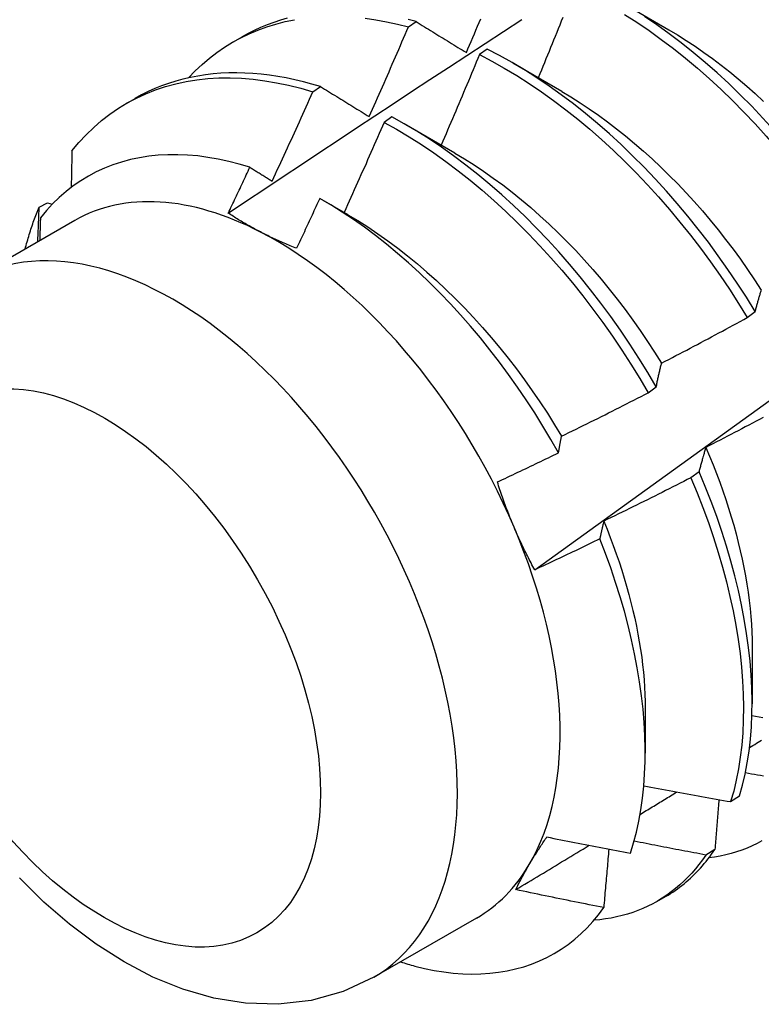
# Model space of a CAD drawing. Header units: inches. Extents: x 18 to 168, y 13 to 111.
# Tile 48 of 60: x 151.462 to 151.703, y 61.884 to 62.204. Entities that reach past the tile are written whole.
import ezdxf

# ---------------------------------------------------------------- set-up
doc = ezdxf.new("R2010")
doc.units = ezdxf.units.IN
doc.header["$MEASUREMENT"] = 0
doc.layers.add('Visible Edges(ANSI)', color=7, linetype='Continuous', lineweight=25)
doc.layers.add('Visible Tangent Edges(ANSI)', color=7, linetype='Continuous', lineweight=25)

msp = doc.modelspace()

# ---------------------------------------------------------------- linework, layer by layer
at = {"layer": 'Visible Edges(ANSI)'}
for p, q in [((151.65715, 62.21015), (151.6731, 62.20092)), ((151.58842, 62.20184), (151.59094, 62.20354)), ((151.53148, 62.19698), (151.53429, 62.19859)), ((151.61405, 62.19458), (151.61154, 62.19281)), ((151.62235, 62.19011), (151.6383, 62.18088)), ((151.55735, 62.1807), (151.55986, 62.18242)), ((151.49668, 62.17694), (151.49949, 62.17856)), ((151.58305, 62.17258), (151.58055, 62.17079)), ((151.58755, 62.17007), (151.6035, 62.16084)), ((151.46831, 62.14324), (151.47101, 62.14459)), ((151.47101, 62.14459), (151.47255, 62.14414)), ((151.56056, 62.14551), (151.5687, 62.1408)), ((151.47989, 62.13887), (151.44649, 62.11964)), ((151.69866, 62.10728), (151.70125, 62.10926)), ((151.66646, 62.08284), (151.66906, 62.08482)), ((151.68298, 62.05718), (151.68033, 62.05519)), ((151.70026, 62.00011), (151.70024, 61.98167)), ((151.66547, 61.98007), (151.66545, 61.96566)), ((151.69326, 61.94988), (151.69615, 61.95175)), ((151.68812, 61.93434), (151.68518, 61.93252)), ((151.66929, 61.91743), (151.6721, 61.91905)), ((151.61055, 61.91199), (151.57714, 61.89276))]:
    msp.add_line(p, q, dxfattribs=at)
at = {"layer": 'Visible Edges(ANSI)', "flags": 128}
for points in [[(151.54897, 62.20464), (151.54676, 62.204), (151.54459, 62.20329), (151.54245, 62.2025), (151.54035, 62.20164), (151.53829, 62.2007), (151.53627, 62.19968), (151.53429, 62.19859)], [(151.57438, 62.20467), (151.57785, 62.20417), (151.58134, 62.20353), (151.58487, 62.20276), (151.58842, 62.20184)], [(151.63863, 62.20488), (151.63814, 62.20365), (151.63765, 62.20243), (151.63716, 62.2012), (151.63666, 62.19998), (151.63617, 62.19875), (151.63567, 62.19753), (151.63517, 62.1963), (151.63467, 62.19508), (151.63418, 62.19386), (151.63368, 62.19263), (151.63318, 62.19141), (151.63268, 62.19018), (151.63218, 62.18896), (151.63167, 62.18774), (151.63117, 62.18652), (151.63067, 62.18529)], [(151.6587, 62.20591), (151.66271, 62.20334), (151.66672, 62.20062), (151.6707, 62.19777), (151.67465, 62.19477), (151.67858, 62.19164), (151.68247, 62.18838), (151.68631, 62.185), (151.69012, 62.18149), (151.69387, 62.17787), (151.69758, 62.17413), (151.70122, 62.17029), (151.7048, 62.16634), (151.70832, 62.16229), (151.71177, 62.15816), (151.71514, 62.15393), (151.71844, 62.14962), (151.72165, 62.14524), (151.72478, 62.14078), (151.72782, 62.13626), (151.73077, 62.13168)], [(151.73336, 62.13365), (151.73041, 62.13823), (151.72736, 62.14275), (151.72422, 62.1472), (151.721, 62.15157), (151.7177, 62.15588), (151.71432, 62.16009), (151.71087, 62.16422), (151.70735, 62.16826), (151.70376, 62.1722), (151.70011, 62.17604), (151.6964, 62.17976), (151.69264, 62.18338), (151.68883, 62.18688), (151.68498, 62.19025), (151.68109, 62.1935), (151.67716, 62.19662), (151.67321, 62.19961), (151.66923, 62.20246), (151.66522, 62.20516)], [(151.51693, 62.18527), (151.51909, 62.18751), (151.52135, 62.18963), (151.52369, 62.19163), (151.52611, 62.19349), (151.52862, 62.19522), (151.53121, 62.19682), (151.53388, 62.19828), (151.53662, 62.19961), (151.53943, 62.2008), (151.54232, 62.20186), (151.54527, 62.20277), (151.54829, 62.20355), (151.55136, 62.20418)], [(151.52981, 62.14125), (151.53577, 62.14522), (151.54174, 62.14919), (151.5477, 62.15316), (151.55367, 62.15712), (151.55963, 62.16107), (151.5656, 62.16502), (151.57157, 62.16897), (151.57754, 62.17291), (151.5835, 62.17684), (151.58947, 62.18078), (151.59544, 62.1847), (151.60142, 62.18863), (151.60739, 62.19254), (151.61336, 62.19646), (151.61934, 62.20037), (151.62531, 62.20427)], [(151.57569, 62.17264), (151.57623, 62.17386), (151.57677, 62.17507), (151.5773, 62.17628), (151.57784, 62.1775), (151.57838, 62.17871), (151.57892, 62.17993), (151.57945, 62.18114), (151.57999, 62.18236), (151.58052, 62.18357), (151.58105, 62.18479), (151.58158, 62.18601), (151.58212, 62.18722), (151.58265, 62.18844), (151.58318, 62.18966), (151.5837, 62.19087), (151.58423, 62.19209), (151.58476, 62.19331), (151.58529, 62.19453), (151.58581, 62.19575), (151.58634, 62.19696), (151.58686, 62.19818), (151.58738, 62.1994), (151.5879, 62.20062), (151.58842, 62.20184)], [(151.59094, 62.20354), (151.5883, 62.20423)], [(151.59094, 62.20354), (151.59161, 62.20313), (151.59228, 62.20272), (151.59295, 62.2023), (151.59363, 62.20189), (151.5943, 62.20147), (151.59498, 62.20105), (151.59566, 62.20064), (151.59634, 62.20022), (151.59701, 62.1998), (151.59769, 62.19938), (151.59837, 62.19896), (151.59906, 62.19854), (151.59974, 62.19812), (151.60042, 62.1977), (151.6011, 62.19728), (151.60179, 62.19686), (151.60247, 62.19644), (151.60316, 62.19602), (151.60385, 62.19559), (151.60454, 62.19517), (151.60522, 62.19474), (151.60591, 62.19432), (151.6066, 62.1939), (151.60729, 62.19347)], [(151.60729, 62.19347), (151.60781, 62.19469), (151.60833, 62.19591), (151.60885, 62.19713), (151.60937, 62.19835), (151.60988, 62.19957), (151.6104, 62.2008), (151.61091, 62.20202), (151.61142, 62.20324), (151.61194, 62.20446)], [(151.62953, 62.02526), (151.64084, 62.03339), (151.65213, 62.04151), (151.66342, 62.04964), (151.67469, 62.05777), (151.68595, 62.06589), (151.69721, 62.07402), (151.70845, 62.08214), (151.71969, 62.09027), (151.73091, 62.09839), (151.74212, 62.10651), (151.75333, 62.11463), (151.76452, 62.12274), (151.77571, 62.13086), (151.78688, 62.13897), (151.79805, 62.14708), (151.80921, 62.15519), (151.82035, 62.1633), (151.83149, 62.1714), (151.84262, 62.1795), (151.85374, 62.1876), (151.86485, 62.19569), (151.87595, 62.20378)], [(151.6731, 62.2009), (151.67597, 62.1992), (151.67883, 62.19741), (151.68168, 62.19553), (151.68452, 62.19356), (151.68735, 62.19152), (151.69016, 62.18939), (151.69295, 62.18718), (151.69573, 62.1849), (151.69848, 62.18255), (151.70121, 62.18012), (151.70391, 62.17762)], [(151.61154, 62.19281), (151.61103, 62.19158), (151.61052, 62.19035), (151.61001, 62.18913), (151.6095, 62.1879), (151.60898, 62.18667), (151.60847, 62.18544), (151.60795, 62.18422), (151.60744, 62.18299), (151.60692, 62.18177), (151.6064, 62.18054), (151.60588, 62.17931), (151.60537, 62.17809), (151.60485, 62.17686), (151.60432, 62.17564), (151.6038, 62.17441), (151.60328, 62.17319), (151.60276, 62.17196), (151.60223, 62.17074), (151.60171, 62.16952), (151.60118, 62.16829), (151.60066, 62.16707), (151.60013, 62.16585), (151.5996, 62.16462), (151.59907, 62.1634)], [(151.61154, 62.19281), (151.61559, 62.1907), (151.61963, 62.18844), (151.62366, 62.18602), (151.62768, 62.18346), (151.63168, 62.18075), (151.63566, 62.1779), (151.63962, 62.17491), (151.64355, 62.17179), (151.64744, 62.16854), (151.65129, 62.16516), (151.6551, 62.16166), (151.65885, 62.15805), (151.66256, 62.15432), (151.66621, 62.15048), (151.66979, 62.14654), (151.67332, 62.1425), (151.67677, 62.13837), (151.68015, 62.13415), (151.68345, 62.12984), (151.68667, 62.12546), (151.6898, 62.12101), (151.69285, 62.11649), (151.6958, 62.11192), (151.69866, 62.10728)], [(151.70125, 62.10926), (151.69839, 62.11389), (151.69543, 62.11846), (151.69238, 62.12297), (151.68924, 62.12742), (151.68601, 62.13179), (151.6827, 62.13609), (151.67932, 62.1403), (151.67586, 62.14443), (151.67234, 62.14846), (151.66874, 62.15239), (151.66509, 62.15622), (151.66138, 62.15994), (151.65762, 62.16355), (151.65381, 62.16704), (151.64995, 62.17041), (151.64606, 62.17365), (151.64213, 62.17676), (151.63817, 62.17974), (151.63419, 62.18258), (151.63018, 62.18528), (151.62616, 62.18783), (151.62213, 62.19023), (151.61809, 62.19249), (151.61405, 62.19458)], [(151.47896, 62.16152), (151.48121, 62.16421), (151.48357, 62.16675), (151.48604, 62.16913), (151.48862, 62.17137), (151.4913, 62.17344), (151.49408, 62.17535), (151.49696, 62.1771), (151.49994, 62.17868), (151.50301, 62.1801), (151.50616, 62.18134), (151.5094, 62.18242), (151.51272, 62.18333), (151.51612, 62.18406), (151.51959, 62.18462), (151.52312, 62.18501), (151.52673, 62.18522), (151.53039, 62.18526), (151.53411, 62.18513), (151.53788, 62.18482), (151.5417, 62.18434), (151.54556, 62.18369), (151.54946, 62.18286), (151.55339, 62.18187), (151.55735, 62.1807)], [(151.55986, 62.18242), (151.55705, 62.18325), (151.55425, 62.184), (151.55147, 62.18466), (151.54871, 62.18524), (151.54596, 62.18573), (151.54324, 62.18614), (151.54054, 62.18646), (151.53786, 62.18669), (151.53521, 62.18683), (151.53258, 62.18689), (151.52999, 62.18686), (151.52742, 62.18674), (151.52488, 62.18653), (151.52238, 62.18624), (151.51992, 62.18586), (151.51748, 62.18539), (151.51509, 62.18484), (151.51274, 62.1842), (151.51042, 62.18347), (151.50815, 62.18266), (151.50592, 62.18176), (151.50373, 62.18077), (151.50159, 62.17971), (151.49949, 62.17856)], [(151.55986, 62.18242), (151.56051, 62.18202), (151.56116, 62.18162), (151.56182, 62.18121), (151.56247, 62.18081), (151.56312, 62.18041), (151.56377, 62.18), (151.56443, 62.1796), (151.56509, 62.17919), (151.56574, 62.17879), (151.5664, 62.17838), (151.56706, 62.17798), (151.56772, 62.17757), (151.56838, 62.17716), (151.56904, 62.17675), (151.5697, 62.17635), (151.57036, 62.17594), (151.57102, 62.17553), (151.57169, 62.17512), (151.57235, 62.1747), (151.57302, 62.17429), (151.57368, 62.17388), (151.57435, 62.17347), (151.57502, 62.17306), (151.57569, 62.17264)], [(151.5441, 62.15169), (151.54466, 62.15289), (151.54522, 62.1541), (151.54578, 62.1553), (151.54634, 62.15651), (151.5469, 62.15772), (151.54746, 62.15892), (151.54802, 62.16013), (151.54857, 62.16134), (151.54913, 62.16255), (151.54968, 62.16375), (151.55024, 62.16496), (151.55079, 62.16617), (151.55134, 62.16738), (151.55189, 62.16859), (151.55244, 62.1698), (151.55299, 62.17101), (151.55354, 62.17222), (151.55409, 62.17343), (151.55463, 62.17464), (151.55518, 62.17586), (151.55572, 62.17707), (151.55627, 62.17828), (151.55681, 62.17949), (151.55735, 62.1807)], [(151.63829, 62.18085), (151.64129, 62.17905), (151.64429, 62.17716), (151.64728, 62.17518), (151.65026, 62.17311), (151.65322, 62.17094), (151.65616, 62.1687), (151.65909, 62.16637), (151.66199, 62.16396), (151.66486, 62.16147), (151.66771, 62.1589), (151.67052, 62.15626), (151.67331, 62.15355), (151.67605, 62.15077), (151.67876, 62.14792), (151.68143, 62.145), (151.68405, 62.14202), (151.68663, 62.13898), (151.68915, 62.13588), (151.69163, 62.13272), (151.69406, 62.12952), (151.69643, 62.12626), (151.69875, 62.12296), (151.70101, 62.11962), (151.70321, 62.11624)], [(151.66906, 62.08482), (151.66629, 62.08949), (151.66342, 62.09412), (151.66045, 62.09869), (151.65739, 62.1032), (151.65425, 62.10764), (151.65102, 62.11201), (151.64771, 62.1163), (151.64432, 62.12051), (151.64086, 62.12463), (151.63733, 62.12866), (151.63373, 62.13258), (151.63007, 62.13641), (151.62636, 62.14012), (151.6226, 62.14372), (151.61878, 62.14721), (151.61493, 62.15057), (151.61103, 62.1538), (151.6071, 62.15691), (151.60314, 62.15987), (151.59915, 62.16271), (151.59515, 62.16539), (151.59113, 62.16794), (151.58709, 62.17033), (151.58305, 62.17258)], [(151.58055, 62.17079), (151.58001, 62.16957), (151.57948, 62.16834), (151.57894, 62.16712), (151.57841, 62.1659), (151.57787, 62.16467), (151.57733, 62.16345), (151.57679, 62.16223), (151.57625, 62.16101), (151.57571, 62.15978), (151.57517, 62.15856), (151.57463, 62.15734), (151.57409, 62.15612), (151.57354, 62.1549), (151.573, 62.15368), (151.57245, 62.15246), (151.57191, 62.15124), (151.57136, 62.15002), (151.57081, 62.1488), (151.57027, 62.14758), (151.56972, 62.14636), (151.56917, 62.14514), (151.56862, 62.14392), (151.56806, 62.14271), (151.56751, 62.14149)], [(151.58055, 62.17079), (151.58459, 62.16854), (151.58862, 62.16613), (151.59264, 62.16358), (151.59665, 62.16088), (151.60063, 62.15803), (151.60459, 62.15505), (151.60852, 62.15194), (151.61241, 62.1487), (151.61626, 62.14533), (151.62007, 62.14183), (151.62383, 62.13822), (151.62754, 62.1345), (151.63119, 62.13067), (151.63479, 62.12673), (151.63831, 62.1227), (151.64177, 62.11857), (151.64515, 62.11436), (151.64845, 62.11006), (151.65168, 62.10569), (151.65482, 62.10124), (151.65787, 62.09672), (151.66083, 62.09215), (151.66369, 62.08752), (151.66646, 62.08284)], [(151.53685, 62.15618), (151.53339, 62.15721), (151.52996, 62.15809), (151.52657, 62.15883), (151.52321, 62.15941), (151.51989, 62.15985), (151.51661, 62.16013), (151.51337, 62.16027), (151.51019, 62.16025), (151.50705, 62.16008), (151.50396, 62.15976), (151.50094, 62.15929), (151.49798, 62.15866), (151.4951, 62.15788), (151.49229, 62.15696), (151.48955, 62.15588), (151.48689, 62.15466), (151.48431, 62.1533), (151.48181, 62.15178), (151.4794, 62.15012), (151.47707, 62.14832), (151.47484, 62.14637), (151.47269, 62.14429), (151.47065, 62.14207), (151.46871, 62.13972)], [(151.47896, 62.16152), (151.47895, 62.16102), (151.47894, 62.16053), (151.47893, 62.16004), (151.47892, 62.15954), (151.47891, 62.15905), (151.4789, 62.15855), (151.47889, 62.15806), (151.47888, 62.15756), (151.47887, 62.15707), (151.47886, 62.15657), (151.47885, 62.15608), (151.47884, 62.15558), (151.47883, 62.15508), (151.47882, 62.15459), (151.47881, 62.15409), (151.4788, 62.1536), (151.47879, 62.1531), (151.47878, 62.1526), (151.47877, 62.1521), (151.47876, 62.15161), (151.47875, 62.15111), (151.47874, 62.15061), (151.47873, 62.15011), (151.47872, 62.14962)], [(151.6035, 62.16077), (151.60664, 62.1589), (151.60978, 62.15693), (151.6129, 62.15486), (151.61601, 62.15269), (151.6191, 62.15042), (151.62217, 62.14806), (151.62522, 62.14561), (151.62824, 62.14306), (151.63123, 62.14043), (151.63419, 62.13771), (151.63711, 62.13491), (151.63999, 62.13203), (151.64284, 62.12907), (151.64564, 62.12604), (151.64839, 62.12294), (151.6511, 62.11977), (151.65375, 62.11654), (151.65636, 62.11325), (151.65891, 62.1099), (151.6614, 62.10651), (151.66383, 62.10306), (151.66621, 62.09957), (151.66851, 62.09604), (151.67075, 62.09248)], [(151.52981, 62.14125), (151.53011, 62.14188), (151.5304, 62.1425), (151.5307, 62.14312), (151.53099, 62.14374), (151.53129, 62.14436), (151.53158, 62.14498), (151.53188, 62.1456), (151.53217, 62.14622), (151.53246, 62.14685), (151.53276, 62.14747), (151.53305, 62.14809), (151.53334, 62.14871), (151.53364, 62.14933), (151.53393, 62.14995), (151.53422, 62.15058), (151.53451, 62.1512), (151.53481, 62.15182), (151.5351, 62.15244), (151.53539, 62.15307), (151.53568, 62.15369), (151.53597, 62.15431), (151.53626, 62.15493), (151.53656, 62.15556), (151.53685, 62.15618)], [(151.53685, 62.15618), (151.53715, 62.15599), (151.53745, 62.15581), (151.53775, 62.15562), (151.53805, 62.15544), (151.53835, 62.15525), (151.53865, 62.15506), (151.53895, 62.15488), (151.53925, 62.15469), (151.53955, 62.1545), (151.53985, 62.15432), (151.54016, 62.15413), (151.54046, 62.15394), (151.54076, 62.15376), (151.54106, 62.15357), (151.54137, 62.15338), (151.54167, 62.15319), (151.54197, 62.15301), (151.54228, 62.15282), (151.54258, 62.15263), (151.54288, 62.15244), (151.54319, 62.15225), (151.54349, 62.15206), (151.54379, 62.15188), (151.5441, 62.15169)], [(151.55958, 62.14607), (151.55927, 62.14539), (151.55896, 62.14471), (151.55865, 62.14404), (151.55834, 62.14336), (151.55803, 62.14268), (151.55771, 62.142), (151.5574, 62.14133), (151.55709, 62.14065), (151.55678, 62.13997), (151.55646, 62.1393), (151.55615, 62.13862), (151.55584, 62.13794), (151.55552, 62.13726), (151.55521, 62.13659), (151.55489, 62.13591), (151.55458, 62.13523), (151.55426, 62.13456), (151.55395, 62.13388), (151.55363, 62.13321), (151.55332, 62.13253), (151.553, 62.13185), (151.55268, 62.13118), (151.55237, 62.1305), (151.55205, 62.12983)], [(151.63726, 62.06333), (151.63477, 62.0677), (151.63219, 62.07203), (151.62952, 62.07631), (151.62677, 62.08053), (151.62393, 62.0847), (151.62102, 62.08881), (151.61802, 62.09285), (151.61496, 62.09681), (151.61184, 62.10068), (151.60866, 62.10446), (151.60542, 62.10816), (151.60212, 62.11175), (151.59877, 62.11525), (151.59537, 62.11864), (151.59193, 62.12193), (151.58844, 62.12511), (151.58491, 62.12818), (151.58135, 62.13113), (151.57776, 62.13396), (151.57415, 62.13665), (151.57053, 62.13921), (151.56689, 62.14163), (151.56324, 62.14392), (151.55958, 62.14607)], [(151.46375, 62.12958), (151.4639, 62.13018), (151.46406, 62.13077), (151.46422, 62.13137), (151.46439, 62.13196), (151.46456, 62.13255), (151.46473, 62.13314), (151.4649, 62.13372), (151.46508, 62.1343), (151.46526, 62.13488), (151.46544, 62.13546), (151.46563, 62.13603), (151.46582, 62.1366), (151.46601, 62.13717), (151.4662, 62.13774), (151.4664, 62.1383), (151.4666, 62.13886), (151.4668, 62.13942), (151.46701, 62.13997), (151.46722, 62.14052), (151.46743, 62.14107), (151.46764, 62.14162), (151.46786, 62.14216), (151.46808, 62.1427), (151.46831, 62.14324)], [(151.46786, 62.13194), (151.46788, 62.13242), (151.4679, 62.13289), (151.46792, 62.13336), (151.46794, 62.13383), (151.46795, 62.1343), (151.46797, 62.13478), (151.46799, 62.13525), (151.46801, 62.13572), (151.46803, 62.13619), (151.46805, 62.13666), (151.46807, 62.13713), (151.46809, 62.1376), (151.46811, 62.13807), (151.46812, 62.13854), (151.46814, 62.13901), (151.46816, 62.13949), (151.46818, 62.13996), (151.4682, 62.14043), (151.46822, 62.14089), (151.46824, 62.14136), (151.46825, 62.14183), (151.46827, 62.1423), (151.46829, 62.14277), (151.46831, 62.14324)], [(151.54032, 62.13513), (151.53985, 62.13537), (151.53939, 62.13561), (151.53893, 62.13585), (151.53847, 62.1361), (151.53801, 62.13635), (151.53756, 62.13659), (151.53711, 62.13684), (151.53666, 62.13709), (151.53622, 62.13734), (151.53577, 62.1376), (151.53533, 62.13785), (151.53489, 62.1381), (151.53445, 62.13836), (151.53402, 62.13862), (151.53359, 62.13888), (151.53316, 62.13913), (151.53273, 62.1394), (151.53231, 62.13966), (151.53189, 62.13992), (151.53147, 62.14019), (151.53105, 62.14045), (151.53063, 62.14072), (151.53022, 62.14099), (151.52981, 62.14125)], [(151.56871, 62.14076), (151.57198, 62.13882), (151.57525, 62.13676), (151.57851, 62.13458), (151.58175, 62.1323), (151.58496, 62.12991), (151.58816, 62.12741), (151.59133, 62.12481), (151.59446, 62.12212), (151.59757, 62.11933), (151.60064, 62.11645), (151.60367, 62.11348), (151.60666, 62.11043), (151.60961, 62.1073), (151.61251, 62.1041), (151.61536, 62.10083), (151.61815, 62.09748), (151.62089, 62.09407), (151.62357, 62.0906), (151.62619, 62.08708), (151.62874, 62.0835), (151.63122, 62.07987), (151.63363, 62.07619), (151.63597, 62.07247), (151.63823, 62.06872)], [(151.46871, 62.13972), (151.4687, 62.13941), (151.46869, 62.1391), (151.46868, 62.13879), (151.46867, 62.13849), (151.46866, 62.13818), (151.46865, 62.13787), (151.46864, 62.13756), (151.46863, 62.13725), (151.46862, 62.13694), (151.46861, 62.13663), (151.4686, 62.13632), (151.46859, 62.13601), (151.46858, 62.1357), (151.46857, 62.13539), (151.46856, 62.13508), (151.46855, 62.13477), (151.46854, 62.13446), (151.46853, 62.13415), (151.46852, 62.13384), (151.46851, 62.13353), (151.4685, 62.13322), (151.46849, 62.13291), (151.46848, 62.1326), (151.46847, 62.13229)], [(151.55205, 62.12983), (151.55154, 62.13003), (151.55102, 62.13024), (151.55051, 62.13044), (151.55001, 62.13065), (151.5495, 62.13086), (151.549, 62.13107), (151.5485, 62.13129), (151.548, 62.1315), (151.5475, 62.13172), (151.54701, 62.13193), (151.54652, 62.13215), (151.54603, 62.13237), (151.54554, 62.13259), (151.54506, 62.13282), (151.54457, 62.13304), (151.54409, 62.13327), (151.54361, 62.13349), (151.54314, 62.13372), (151.54266, 62.13395), (151.54219, 62.13419), (151.54172, 62.13442), (151.54125, 62.13465), (151.54079, 62.13489), (151.54032, 62.13513)], [(151.70125, 62.10926), (151.70133, 62.10956), (151.70141, 62.10986), (151.70149, 62.11017), (151.70157, 62.11047), (151.70165, 62.11077), (151.70173, 62.11107), (151.70181, 62.11136), (151.7019, 62.11166), (151.70198, 62.11195), (151.70206, 62.11225), (151.70214, 62.11254), (151.70223, 62.11283), (151.70231, 62.11312), (151.70239, 62.11341), (151.70248, 62.1137), (151.70256, 62.11399), (151.70265, 62.11428), (151.70273, 62.11456), (151.70282, 62.11485), (151.70291, 62.11513), (151.70299, 62.11541), (151.70308, 62.11569), (151.70317, 62.11597), (151.70326, 62.11625)], [(151.67078, 62.0925), (151.67195, 62.09311), (151.67312, 62.09371), (151.67429, 62.09432), (151.67545, 62.09492), (151.67662, 62.09553), (151.67778, 62.09614), (151.67895, 62.09675), (151.68011, 62.09736), (151.68127, 62.09797), (151.68244, 62.09859), (151.6836, 62.0992), (151.68476, 62.09982), (151.68592, 62.10043), (151.68708, 62.10105), (151.68824, 62.10167), (151.6894, 62.10229), (151.69056, 62.10291), (151.69172, 62.10353), (151.69288, 62.10415), (151.69403, 62.10478), (151.69519, 62.1054), (151.69635, 62.10603), (151.6975, 62.10666), (151.69866, 62.10728)], [(151.66906, 62.08482), (151.66913, 62.08515), (151.6692, 62.08548), (151.66926, 62.08581), (151.66933, 62.08614), (151.6694, 62.08647), (151.66947, 62.0868), (151.66954, 62.08713), (151.66961, 62.08745), (151.66968, 62.08778), (151.66975, 62.0881), (151.66982, 62.08842), (151.6699, 62.08874), (151.66997, 62.08906), (151.67004, 62.08938), (151.67011, 62.0897), (151.67019, 62.09001), (151.67026, 62.09033), (151.67033, 62.09064), (151.67041, 62.09096), (151.67048, 62.09127), (151.67056, 62.09158), (151.67063, 62.09189), (151.67071, 62.0922), (151.67078, 62.0925)], [(151.63824, 62.06872), (151.63942, 62.0693), (151.6406, 62.06987), (151.64178, 62.07045), (151.64296, 62.07103), (151.64414, 62.07161), (151.64532, 62.07219), (151.6465, 62.07278), (151.64768, 62.07336), (151.64886, 62.07394), (151.65003, 62.07453), (151.65121, 62.07512), (151.65239, 62.0757), (151.65356, 62.07629), (151.65474, 62.07688), (151.65591, 62.07747), (151.65708, 62.07807), (151.65826, 62.07866), (151.65943, 62.07925), (151.6606, 62.07985), (151.66177, 62.08045), (151.66295, 62.08104), (151.66412, 62.08164), (151.66529, 62.08224), (151.66646, 62.08284)], [(151.70384, 62.07481), (151.70267, 62.07419), (151.70151, 62.07357), (151.70035, 62.07296), (151.69918, 62.07234), (151.69802, 62.07173), (151.69685, 62.07112), (151.69568, 62.07051), (151.69452, 62.06989), (151.69335, 62.06929), (151.69218, 62.06868), (151.69101, 62.06807), (151.68985, 62.06746), (151.68868, 62.06686), (151.68751, 62.06625), (151.68634, 62.06565), (151.68516, 62.06505)], [(151.63726, 62.06333), (151.6373, 62.06356), (151.63734, 62.06379), (151.63738, 62.06402), (151.63742, 62.06425), (151.63746, 62.06447), (151.6375, 62.0647), (151.63754, 62.06493), (151.63758, 62.06516), (151.63762, 62.06538), (151.63766, 62.06561), (151.6377, 62.06583), (151.63774, 62.06606), (151.63778, 62.06628), (151.63782, 62.06651), (151.63786, 62.06673), (151.6379, 62.06695), (151.63794, 62.06718), (151.63799, 62.0674), (151.63803, 62.06762), (151.63807, 62.06784), (151.63811, 62.06806), (151.63815, 62.06828), (151.63819, 62.0685), (151.63824, 62.06872)], [(151.68516, 62.06505), (151.68507, 62.06473), (151.68497, 62.06442), (151.68488, 62.0641), (151.68478, 62.06378), (151.68469, 62.06346), (151.68459, 62.06314), (151.6845, 62.06282), (151.68441, 62.0625), (151.68431, 62.06217), (151.68422, 62.06185), (151.68413, 62.06152), (151.68404, 62.06119), (151.68395, 62.06086), (151.68386, 62.06054), (151.68377, 62.06021), (151.68368, 62.05987), (151.68359, 62.05954), (151.6835, 62.05921), (151.68341, 62.05887), (151.68333, 62.05854), (151.68324, 62.0582), (151.68315, 62.05786), (151.68307, 62.05752), (151.68298, 62.05718)], [(151.68515, 62.06505), (151.68636, 62.06223), (151.68752, 62.05941), (151.68863, 62.05659), (151.68969, 62.05377), (151.6907, 62.05095), (151.69167, 62.04814), (151.69258, 62.04533), (151.69345, 62.04253), (151.69426, 62.03974), (151.69502, 62.03696), (151.69574, 62.03419), (151.6964, 62.03144), (151.69701, 62.0287), (151.69757, 62.02598), (151.69807, 62.02328), (151.69853, 62.0206), (151.69893, 62.01795), (151.69928, 62.01531), (151.69958, 62.01271), (151.69982, 62.01013), (151.70001, 62.00758), (151.70014, 62.00506), (151.70022, 62.00257), (151.70025, 62.00011)], [(151.61738, 62.05384), (151.61821, 62.05422), (151.61904, 62.05461), (151.61987, 62.05501), (151.6207, 62.0554), (151.62153, 62.05579), (151.62237, 62.05618), (151.62319, 62.05657), (151.62402, 62.05697), (151.62485, 62.05736), (151.62568, 62.05775), (151.62651, 62.05815), (151.62734, 62.05854), (151.62817, 62.05894), (151.629, 62.05934), (151.62982, 62.05973), (151.63065, 62.06013), (151.63148, 62.06053), (151.63231, 62.06093), (151.63313, 62.06133), (151.63396, 62.06173), (151.63479, 62.06213), (151.63561, 62.06253), (151.63644, 62.06293), (151.63726, 62.06333)], [(151.69615, 61.95175), (151.69712, 61.95521), (151.69796, 61.95879), (151.69867, 61.96248), (151.69925, 61.96628), (151.6997, 61.97019), (151.70001, 61.97419), (151.70019, 61.9783), (151.70024, 61.98249), (151.70015, 61.98676), (151.69993, 61.99112), (151.69957, 61.99554), (151.69908, 62.00004), (151.69845, 62.0046), (151.69769, 62.00921), (151.6968, 62.01388), (151.69577, 62.01859), (151.69462, 62.02334), (151.69333, 62.02812), (151.69192, 62.03293), (151.69038, 62.03777), (151.68871, 62.04261), (151.68692, 62.04747), (151.68501, 62.05233), (151.68298, 62.05718)], [(151.68033, 62.05519), (151.67915, 62.0546), (151.67798, 62.054), (151.67681, 62.0534), (151.67563, 62.05281), (151.67446, 62.05221), (151.67328, 62.05162), (151.6721, 62.05103), (151.67093, 62.05043), (151.66975, 62.04984), (151.66857, 62.04925), (151.66739, 62.04867), (151.66621, 62.04808), (151.66503, 62.04749), (151.66385, 62.04691), (151.66267, 62.04633), (151.66149, 62.04574), (151.66031, 62.04516), (151.65913, 62.04458), (151.65794, 62.044), (151.65676, 62.04342), (151.65558, 62.04285), (151.65439, 62.04227), (151.65321, 62.04169), (151.65202, 62.04112)], [(151.68033, 62.05519), (151.68235, 62.05034), (151.68425, 62.04548), (151.68603, 62.04062), (151.68769, 62.03578), (151.68922, 62.03095), (151.69062, 62.02614), (151.6919, 62.02136), (151.69304, 62.01661), (151.69406, 62.0119), (151.69494, 62.00724), (151.69569, 62.00263), (151.69631, 61.99808), (151.69679, 61.99359), (151.69714, 61.98916), (151.69735, 61.98482), (151.69743, 61.98055), (151.69737, 61.97636), (151.69718, 61.97227), (151.69686, 61.96827), (151.6964, 61.96437), (151.69581, 61.96058), (151.69509, 61.95689), (151.69424, 61.95333), (151.69326, 61.94988)], [(151.62282, 62.03909), (151.62257, 62.03969), (151.62232, 62.04029), (151.62207, 62.0409), (151.62182, 62.0415), (151.62158, 62.04211), (151.62133, 62.04271), (151.62109, 62.04332), (151.62086, 62.04393), (151.62062, 62.04454), (151.62039, 62.04515), (151.62016, 62.04577), (151.61993, 62.04638), (151.61971, 62.04699), (151.61948, 62.04761), (151.61926, 62.04823), (151.61905, 62.04885), (151.61883, 62.04947), (151.61862, 62.05009), (151.6184, 62.05071), (151.6182, 62.05133), (151.61799, 62.05196), (151.61778, 62.05258), (151.61758, 62.05321), (151.61738, 62.05384)], [(151.62953, 62.02526), (151.62923, 62.02582), (151.62892, 62.02638), (151.62862, 62.02694), (151.62832, 62.0275), (151.62803, 62.02807), (151.62773, 62.02863), (151.62744, 62.0292), (151.62715, 62.02977), (151.62686, 62.03034), (151.62658, 62.03091), (151.62629, 62.03149), (151.62601, 62.03206), (151.62574, 62.03264), (151.62546, 62.03322), (151.62519, 62.0338), (151.62491, 62.03438), (151.62464, 62.03496), (151.62438, 62.03555), (151.62411, 62.03613), (151.62385, 62.03672), (151.62359, 62.03731), (151.62333, 62.0379), (151.62308, 62.03849), (151.62282, 62.03909)], [(151.65202, 62.04112), (151.65196, 62.04088), (151.6519, 62.04065), (151.65185, 62.04041), (151.65179, 62.04017), (151.65173, 62.03993), (151.65167, 62.03969), (151.65161, 62.03945), (151.65156, 62.03921), (151.6515, 62.03897), (151.65144, 62.03873), (151.65139, 62.03849), (151.65133, 62.03825), (151.65127, 62.038), (151.65122, 62.03776), (151.65116, 62.03752), (151.65111, 62.03727), (151.65105, 62.03703), (151.65099, 62.03678), (151.65094, 62.03654), (151.65088, 62.03629), (151.65083, 62.03604), (151.65078, 62.0358), (151.65072, 62.03555), (151.65067, 62.0353)], [(151.65197, 62.04113), (151.65305, 62.03846), (151.65409, 62.0358), (151.65508, 62.03314), (151.65604, 62.03048), (151.65694, 62.02783), (151.65781, 62.02518), (151.65863, 62.02254), (151.65941, 62.01991), (151.66014, 62.01729), (151.66082, 62.01467), (151.66146, 62.01208), (151.66206, 62.00949), (151.6626, 62.00693), (151.6631, 62.00438), (151.66355, 62.00184), (151.66396, 61.99933), (151.66431, 61.99684), (151.66462, 61.99437), (151.66487, 61.99193), (151.66508, 61.98951), (151.66524, 61.98712), (151.66535, 61.98475), (151.66542, 61.98241), (151.66543, 61.9801)], [(151.65067, 62.0353), (151.64979, 62.03487), (151.64891, 62.03445), (151.64803, 62.03403), (151.64716, 62.0336), (151.64628, 62.03318), (151.6454, 62.03276), (151.64452, 62.03234), (151.64364, 62.03192), (151.64276, 62.03149), (151.64188, 62.03107), (151.641, 62.03066), (151.64012, 62.03024), (151.63924, 62.02982), (151.63836, 62.0294), (151.63748, 62.02898), (151.6366, 62.02857), (151.63571, 62.02815), (151.63483, 62.02774), (151.63395, 62.02732), (151.63307, 62.02691), (151.63218, 62.0265), (151.6313, 62.02608), (151.63042, 62.02567), (151.62953, 62.02526)], [(151.66065, 61.93308), (151.66168, 61.93645), (151.66259, 61.93993), (151.66338, 61.94352), (151.66404, 61.94722), (151.66457, 61.95101), (151.66498, 61.9549), (151.66526, 61.95887), (151.66542, 61.96292), (151.66544, 61.96706), (151.66534, 61.97127), (151.66511, 61.97556), (151.66475, 61.97991), (151.66426, 61.98433), (151.66365, 61.98881), (151.6629, 61.99334), (151.66203, 61.99791), (151.66104, 62.00251), (151.65992, 62.00714), (151.65868, 62.0118), (151.65731, 62.01648), (151.65583, 62.02117), (151.65423, 62.02587), (151.65251, 62.03059), (151.65067, 62.0353)], [(151.70018, 61.97789), (151.70138, 61.97768), (151.70258, 61.97748), (151.70378, 61.97728)], [(151.6994, 61.96746), (151.69996, 61.9678), (151.70052, 61.96815), (151.70109, 61.96849), (151.70165, 61.96884), (151.70221, 61.96919), (151.70278, 61.96953), (151.70334, 61.96988)], [(151.70392, 61.95816), (151.70295, 61.95833), (151.70197, 61.95851), (151.70099, 61.95869), (151.70001, 61.95886), (151.69903, 61.95904), (151.69805, 61.95922)], [(151.66499, 61.95498), (151.66616, 61.95476), (151.66734, 61.95454), (151.66852, 61.95432), (151.66969, 61.95411), (151.67087, 61.95389), (151.67204, 61.95367), (151.67322, 61.95346), (151.6744, 61.95324), (151.67558, 61.95303), (151.67675, 61.95281), (151.67793, 61.9526), (151.67911, 61.95238), (151.68029, 61.95217), (151.68146, 61.95196), (151.68264, 61.95175), (151.68382, 61.95154), (151.685, 61.95133), (151.68618, 61.95112), (151.68736, 61.95091), (151.68854, 61.9507), (151.68972, 61.95049), (151.6909, 61.95029), (151.69208, 61.95008), (151.69326, 61.94988)], [(151.66378, 61.94573), (151.66428, 61.94603), (151.66478, 61.94633), (151.66528, 61.94663), (151.66578, 61.94694), (151.66628, 61.94724), (151.66677, 61.94754), (151.66727, 61.94785), (151.66777, 61.94815), (151.66827, 61.94845), (151.66877, 61.94876), (151.66926, 61.94906), (151.66976, 61.94936), (151.67026, 61.94967), (151.67076, 61.94997), (151.67125, 61.95027), (151.67175, 61.95057), (151.67225, 61.95088), (151.67275, 61.95118), (151.67325, 61.95148), (151.67374, 61.95179), (151.67424, 61.95209), (151.67474, 61.95239), (151.67524, 61.9527), (151.67574, 61.953)], [(151.68942, 61.95055), (151.68937, 61.94987), (151.68932, 61.9492), (151.68926, 61.94853), (151.68921, 61.94785), (151.68916, 61.94718), (151.6891, 61.94651), (151.68905, 61.94583), (151.689, 61.94516), (151.68894, 61.94448), (151.68889, 61.94381), (151.68884, 61.94313), (151.68878, 61.94246), (151.68873, 61.94178), (151.68867, 61.94111), (151.68862, 61.94043), (151.68856, 61.93975), (151.68851, 61.93908), (151.68845, 61.9384), (151.6884, 61.93772), (151.68834, 61.93705), (151.68829, 61.93637), (151.68823, 61.93569), (151.68818, 61.93501), (151.68812, 61.93434)], [(151.62337, 61.92125), (151.62436, 61.92185), (151.62536, 61.92245), (151.62635, 61.92305), (151.62735, 61.92365), (151.62834, 61.92425), (151.62933, 61.92485), (151.63033, 61.92545), (151.63132, 61.92605), (151.63232, 61.92665), (151.63331, 61.92725), (151.6343, 61.92785), (151.6353, 61.92845), (151.63629, 61.92905), (151.63728, 61.92966), (151.63828, 61.93026), (151.63927, 61.93086), (151.64026, 61.93146), (151.64126, 61.93206), (151.64225, 61.93266), (151.64324, 61.93326), (151.64424, 61.93386), (151.64523, 61.93446), (151.64622, 61.93507), (151.64721, 61.93567)], [(151.62772, 61.92939), (151.62793, 61.92976), (151.62815, 61.93012), (151.62837, 61.93048), (151.62859, 61.93085), (151.62881, 61.93121), (151.62904, 61.93158), (151.62926, 61.93195), (151.62949, 61.93232), (151.62972, 61.93269), (151.62996, 61.93306), (151.63019, 61.93343), (151.63043, 61.93381), (151.63067, 61.93418), (151.63091, 61.93456), (151.63116, 61.93494), (151.63141, 61.93532), (151.63165, 61.9357), (151.63191, 61.93608), (151.63216, 61.93646), (151.63241, 61.93685), (151.63267, 61.93723), (151.63293, 61.93762), (151.63319, 61.93801), (151.63346, 61.9384)], [(151.63346, 61.9384), (151.63459, 61.93817), (151.63572, 61.93794), (151.63685, 61.93772), (151.63798, 61.93749), (151.63911, 61.93726), (151.64024, 61.93704), (151.64138, 61.93681), (151.64251, 61.93659), (151.64364, 61.93637), (151.64477, 61.93614), (151.6459, 61.93592), (151.64704, 61.9357), (151.64817, 61.93548), (151.6493, 61.93526), (151.65044, 61.93504), (151.65157, 61.93482), (151.65271, 61.9346), (151.65384, 61.93438), (151.65498, 61.93416), (151.65611, 61.93394), (151.65725, 61.93373), (151.65838, 61.93351), (151.65952, 61.9333), (151.66065, 61.93308)], [(151.68518, 61.93252), (151.6842, 61.9327), (151.68323, 61.93288), (151.68225, 61.93307), (151.68128, 61.93325), (151.68031, 61.93343), (151.67933, 61.93362), (151.67836, 61.9338), (151.67739, 61.93399), (151.67642, 61.93417), (151.67544, 61.93436), (151.67447, 61.93455), (151.6735, 61.93474), (151.67253, 61.93492), (151.67155, 61.93511), (151.67058, 61.9353), (151.66961, 61.93549), (151.66864, 61.93568), (151.66767, 61.93587), (151.6667, 61.93606), (151.66573, 61.93625), (151.66475, 61.93644), (151.66378, 61.93663), (151.66281, 61.93683), (151.66184, 61.93702)], [(151.70345, 61.9371), (151.70187, 61.93627), (151.70025, 61.9355), (151.6986, 61.93478), (151.69692, 61.93414), (151.6952, 61.93355), (151.69346, 61.93303), (151.69168, 61.93258), (151.68987, 61.93218), (151.68804, 61.93186), (151.68618, 61.93159)], [(151.68518, 61.93252), (151.68409, 61.93096), (151.68296, 61.92945), (151.6818, 61.928), (151.68059, 61.92661), (151.67934, 61.92527), (151.67804, 61.92399), (151.67671, 61.92277), (151.67535, 61.92161), (151.67394, 61.9205), (151.67249, 61.91946), (151.67101, 61.91847), (151.6695, 61.91755), (151.66794, 61.91668), (151.66636, 61.91588), (151.66474, 61.91514), (151.66308, 61.91446), (151.6614, 61.91384), (151.65968, 61.91329), (151.65794, 61.9128), (151.65616, 61.91237), (151.65435, 61.91201), (151.65252, 61.91171), (151.65066, 61.91147), (151.64877, 61.9113)], [(151.65362, 61.93442), (151.65356, 61.93363), (151.65349, 61.93284), (151.65342, 61.93205), (151.65335, 61.93126), (151.65329, 61.93047), (151.65322, 61.92968), (151.65315, 61.92889), (151.65308, 61.9281), (151.65301, 61.92731), (151.65294, 61.92652), (151.65287, 61.92573), (151.6528, 61.92493), (151.65273, 61.92414), (151.65266, 61.92335), (151.65259, 61.92256), (151.65252, 61.92176), (151.65245, 61.92097), (151.65238, 61.92017), (151.65231, 61.91938), (151.65224, 61.91859), (151.65217, 61.91779), (151.6521, 61.917), (151.65203, 61.9162), (151.65195, 61.9154)], [(151.6721, 61.91905), (151.67289, 61.91951), (151.67366, 61.91998), (151.67442, 61.92048), (151.67517, 61.92099), (151.67592, 61.92151), (151.67665, 61.92205), (151.67738, 61.9226), (151.67809, 61.92317), (151.6788, 61.92376), (151.67949, 61.92436), (151.68018, 61.92498), (151.68085, 61.92561), (151.68152, 61.92625), (151.68217, 61.92692), (151.68281, 61.92759), (151.68345, 61.92828), (151.68407, 61.92899), (151.68468, 61.92971), (151.68528, 61.93044), (151.68587, 61.93119), (151.68645, 61.93196), (151.68702, 61.93274), (151.68757, 61.93353), (151.68812, 61.93434)], [(151.62337, 61.92125), (151.62352, 61.92157), (151.62368, 61.9219), (151.62384, 61.92222), (151.624, 61.92255), (151.62416, 61.92288), (151.62433, 61.92321), (151.6245, 61.92354), (151.62467, 61.92388), (151.62484, 61.92421), (151.62501, 61.92455), (151.62519, 61.92488), (151.62537, 61.92522), (151.62555, 61.92556), (151.62574, 61.9259), (151.62593, 61.92624), (151.62612, 61.92659), (151.62631, 61.92693), (151.6265, 61.92728), (151.6267, 61.92763), (151.6269, 61.92798), (151.6271, 61.92833), (151.6273, 61.92868), (151.62751, 61.92904), (151.62772, 61.92939)], [(151.57714, 61.89276), (151.56721, 61.88812), (151.55674, 61.88519), (151.54607, 61.88396), (151.53548, 61.88429), (151.5251, 61.88599), (151.51504, 61.88888), (151.50531, 61.89284), (151.49591, 61.89774), (151.48686, 61.90348), (151.47817, 61.90999), (151.46984, 61.91722), (151.4619, 61.92509)], [(151.65195, 61.9154), (151.65076, 61.91564), (151.64957, 61.91588), (151.64837, 61.91611), (151.64718, 61.91635), (151.64599, 61.91659), (151.64479, 61.91683), (151.6436, 61.91707), (151.64241, 61.91731), (151.64122, 61.91755), (151.64003, 61.9178), (151.63883, 61.91804), (151.63764, 61.91828), (151.63645, 61.91852), (151.63526, 61.91877), (151.63407, 61.91901), (151.63288, 61.91926), (151.63169, 61.91951), (151.6305, 61.91975), (151.62931, 61.92), (151.62812, 61.92025), (151.62694, 61.9205), (151.62575, 61.92075), (151.62456, 61.921), (151.62337, 61.92125)], [(151.5905, 61.89641), (151.59369, 61.89564), (151.59684, 61.895), (151.59996, 61.8945), (151.60304, 61.89413), (151.60608, 61.8939), (151.60907, 61.89381), (151.61202, 61.89386), (151.61491, 61.89405), (151.61776, 61.89438), (151.62055, 61.89484), (151.62327, 61.89545), (151.62593, 61.89619), (151.62852, 61.89707), (151.63104, 61.89808), (151.63349, 61.89922), (151.63587, 61.9005), (151.63816, 61.90191), (151.64039, 61.90346), (151.64253, 61.90513), (151.64459, 61.90694), (151.64656, 61.90887), (151.64845, 61.91093), (151.65025, 61.91311), (151.65195, 61.9154)]]:
    msp.add_lwpolyline(points, dxfattribs=at)
at = {"layer": 'Visible Edges(ANSI)'}
for centre, major_axis, start_param, end_param in [((151.54522, 62.02543), (-0.06533, 0.11344), 5.552669, 6.283185), ((151.54522, 62.02543), (0.06533, -0.11344), 1.363879, 2.411076), ((151.54522, 62.02543), (0.06533, -0.11344), 0.316681, 1.363879), ((151.54522, 62.02543), (0.06533, -0.11344), 0, 0.316681), ((151.56262, 62.03545), (0.07761, -0.13476), 5.712947, 5.756075)]:
    msp.add_ellipse(centre, major_axis=major_axis, ratio=0.578093, start_param=start_param, end_param=end_param, dxfattribs=at)
at = {"layer": 'Visible Tangent Edges(ANSI)'}
msp.add_ellipse((151.51181, 62.0062), major_axis=(0.06533, -0.11344), ratio=0.578093, start_param=0, end_param=3.141593, dxfattribs=at)
msp.add_ellipse((151.48954, 61.99337), major_axis=(0.04961, -0.08615), ratio=0.578093, dxfattribs=at)

doc.saveas('drawing.dxf')
